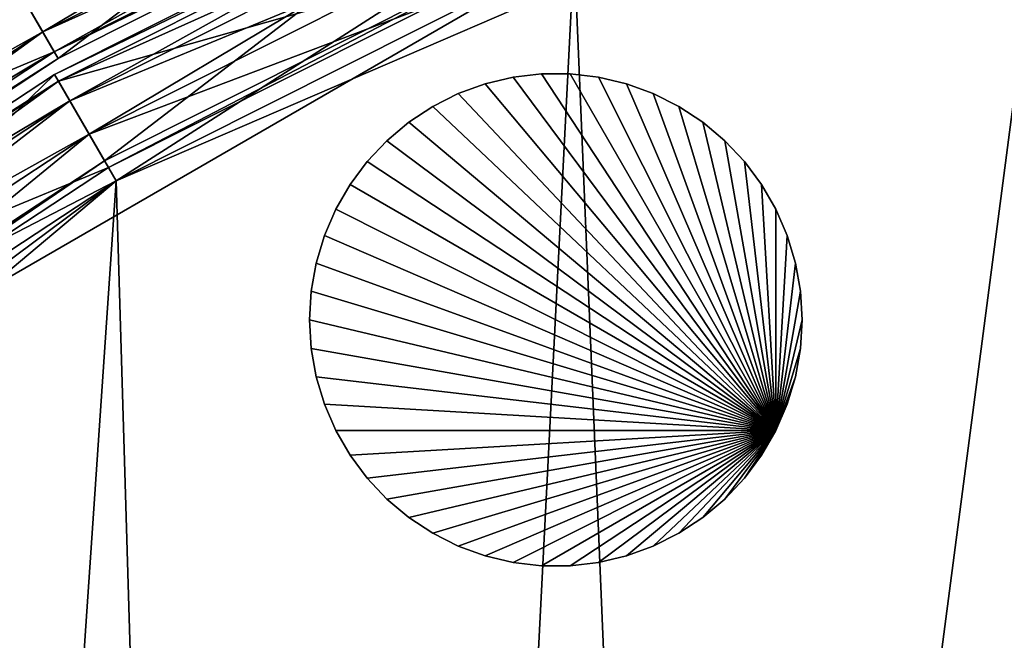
# Model space of a CAD drawing. Extents: x 0 to 24.9, y 0 to 83.3.
# Tile 36 of 121: x 11.4 to 13.3, y 28.3 to 29.5. Entities that reach past the tile are written whole.
import ezdxf

# ---------------------------------------------------------------- set-up
doc = ezdxf.new("R2010")
doc.units = 0
doc.header["$MEASUREMENT"] = 0
for name, color, linetype in [('A-FURN-3-ST-GD', 252, 'Continuous'), ('A-FURN-3-ST-SI2', 150, 'Continuous'), ('A-FURN-3-ST-SI5', 150, 'Continuous'), ('A-FURN-3-ST-UPH5', 150, 'Continuous'), ('A-FURN-3-ST-UPH6', 150, 'Continuous')]:
    doc.layers.add(name, color=color, linetype=linetype)

msp = doc.modelspace()

# ---------------------------------------------------------------- meshes
at = {"layer": 'A-FURN-3-ST-GD'}
mesh = msp.add_polyface(dxfattribs=at)
corners = [(12.8726, 28.7064), (11.9499, 28.9827), (11.9598, 29.0387), (11.9761, 29.0932), (11.9986, 29.1454), (12.027, 29.1946), (12.061, 29.2402), (12.1, 29.2816), (12.1436, 29.3182), (12.1911, 29.3494), (12.2419, 29.3749), (12.2953, 29.3944), (12.5205, 29.4075), (12.464, 29.4141), (12.464, 29.4141, 0.1138), (12.5205, 29.4075, 0.1138), (12.4072, 29.4141), (12.4072, 29.4141, 0.1138), (12.3507, 29.4075), (12.3507, 29.4075, 0.1138), (12.2953, 29.3944, 0.1138), (12.2419, 29.3749, 0.1138), (12.1911, 29.3494, 0.1138), (12.464, 29.4141, 0.2275), (12.5205, 29.4075, 0.2275), (12.4072, 29.4141, 0.2275), (12.3507, 29.4075, 0.2275), (12.2953, 29.3944, 0.2275), (12.2419, 29.3749, 0.2275), (12.1911, 29.3494, 0.2275), (12.4072, 29.4141, 0.3413), (12.464, 29.4141, 0.3413), (12.3507, 29.4075, 0.3413), (12.2953, 29.3944, 0.3413), (12.2419, 29.3749, 0.3413), (12.1911, 29.3494, 0.3413), (12.4072, 29.4141, 0.455), (12.464, 29.4141, 0.455), (12.3507, 29.4075, 0.455), (12.2953, 29.3944, 0.455), (12.2419, 29.3749, 0.455), (12.1911, 29.3494, 0.455), (12.4072, 29.4141, 0.5688), (12.464, 29.4141, 0.5688), (12.3507, 29.4075, 0.5688), (12.2953, 29.3944, 0.5688), (12.2419, 29.3749, 0.5688), (12.1911, 29.3494, 0.5688), (12.8726, 28.7064, 0.5688), (12.1436, 29.3182, 0.5688), (12.1, 29.2816, 0.5688), (12.061, 29.2402, 0.5688), (12.027, 29.1946, 0.5688), (11.9986, 29.1454, 0.5688), (11.9761, 29.0932, 0.5688), (11.9598, 29.0387, 0.5688), (11.9499, 28.9827, 0.5688)]
mesh.append_faces([[corners[k] for k in face] for face in [(12, 13, 14, 15), (13, 16, 17, 14), (16, 18, 19, 17), (18, 11, 20, 19), (11, 10, 21, 20), (10, 9, 22, 21), (15, 14, 23, 24), (14, 17, 25, 23), (17, 19, 26, 25), (19, 20, 27, 26), (20, 21, 28, 27), (21, 22, 29, 28), (23, 25, 30, 31), (25, 26, 32, 30), (26, 27, 33, 32), (27, 28, 34, 33), (28, 29, 35, 34), (31, 30, 36, 37), (30, 32, 38, 36), (32, 33, 39, 38), (33, 34, 40, 39), (34, 35, 41, 40), (37, 36, 42, 43), (36, 38, 44, 42), (38, 39, 45, 44), (39, 40, 46, 45), (40, 41, 47, 46)]])
mesh.append_faces([[corners[k] for k in face] for face in [(0, 1, 2), (0, 2, 3), (0, 3, 4), (0, 4, 5), (0, 5, 6), (0, 6, 7), (0, 7, 8), (0, 8, 9), (0, 9, 10), (0, 10, 11), (48, 45, 46), (48, 46, 47), (48, 47, 49), (48, 49, 50), (48, 50, 51), (48, 51, 52), (48, 52, 53), (48, 53, 54), (48, 54, 55), (48, 55, 56)]], dxfattribs={"vtx0": -1, "vtx1": -1, "vtx2": -1})
mesh = msp.add_polyface(dxfattribs=at)
corners = [(12.8726, 28.7064), (12.3507, 29.4075), (12.4072, 29.4141), (12.464, 29.4141), (12.5205, 29.4075), (12.8442, 29.1946), (12.8102, 29.2402), (12.8102, 29.2402, 0.1138), (12.8442, 29.1946, 0.1138), (12.7712, 29.2816), (12.7712, 29.2816, 0.1138), (12.7276, 29.3182), (12.7276, 29.3182, 0.1138), (12.6801, 29.3494), (12.6801, 29.3494, 0.1138), (12.6293, 29.3749), (12.6293, 29.3749, 0.1138), (12.5759, 29.3944), (12.5759, 29.3944, 0.1138), (12.5205, 29.4075, 0.1138), (12.8102, 29.2402, 0.2275), (12.8442, 29.1946, 0.2275), (12.7712, 29.2816, 0.2275), (12.7276, 29.3182, 0.2275), (12.6801, 29.3494, 0.2275), (12.6293, 29.3749, 0.2275), (12.5759, 29.3944, 0.2275), (12.5205, 29.4075, 0.2275), (12.8726, 29.1454, 0.2275), (12.8442, 29.1946, 0.3413), (12.8726, 29.1454, 0.3413), (12.8102, 29.2402, 0.3413), (12.7712, 29.2816, 0.3413), (12.7276, 29.3182, 0.3413), (12.6801, 29.3494, 0.3413), (12.6293, 29.3749, 0.3413), (12.5759, 29.3944, 0.3413), (12.5205, 29.4075, 0.3413), (12.464, 29.4141, 0.2275), (12.464, 29.4141, 0.3413), (12.8442, 29.1946, 0.455), (12.8726, 29.1454, 0.455), (12.8102, 29.2402, 0.455), (12.7712, 29.2816, 0.455), (12.7276, 29.3182, 0.455), (12.6801, 29.3494, 0.455), (12.6293, 29.3749, 0.455), (12.5759, 29.3944, 0.455), (12.5205, 29.4075, 0.455), (12.464, 29.4141, 0.455), (12.8442, 29.1946, 0.5688), (12.8726, 29.1454, 0.5688), (12.8102, 29.2402, 0.5688), (12.7712, 29.2816, 0.5688), (12.7276, 29.3182, 0.5688), (12.6801, 29.3494, 0.5688), (12.6293, 29.3749, 0.5688), (12.5759, 29.3944, 0.5688), (12.5205, 29.4075, 0.5688), (12.464, 29.4141, 0.5688), (12.8726, 28.7064, 0.5688), (12.4072, 29.4141, 0.5688), (12.3507, 29.4075, 0.5688)]
mesh.append_faces([[corners[k] for k in face] for face in [(5, 6, 7, 8), (6, 9, 10, 7), (9, 11, 12, 10), (11, 13, 14, 12), (13, 15, 16, 14), (15, 17, 18, 16), (17, 4, 19, 18), (8, 7, 20, 21), (7, 10, 22, 20), (10, 12, 23, 22), (12, 14, 24, 23), (14, 16, 25, 24), (16, 18, 26, 25), (18, 19, 27, 26), (28, 21, 29, 30), (21, 20, 31, 29), (20, 22, 32, 31), (22, 23, 33, 32), (23, 24, 34, 33), (24, 25, 35, 34), (25, 26, 36, 35), (26, 27, 37, 36), (27, 38, 39, 37), (30, 29, 40, 41), (29, 31, 42, 40), (31, 32, 43, 42), (32, 33, 44, 43), (33, 34, 45, 44), (34, 35, 46, 45), (35, 36, 47, 46), (36, 37, 48, 47), (37, 39, 49, 48), (41, 40, 50, 51), (40, 42, 52, 50), (42, 43, 53, 52), (43, 44, 54, 53), (44, 45, 55, 54), (45, 46, 56, 55), (46, 47, 57, 56), (47, 48, 58, 57), (48, 49, 59, 58)]])
mesh.append_faces([[corners[k] for k in face] for face in [(0, 1, 2), (0, 2, 3), (0, 3, 4), (60, 58, 59), (60, 59, 61), (60, 61, 62)]], dxfattribs={"vtx0": -1, "vtx1": -1, "vtx2": -1})
mesh = msp.add_polyface(dxfattribs=at)
corners = [(12.8726, 28.7064), (12.2953, 29.3944), (12.3507, 29.4075), (12.5205, 29.4075), (12.5759, 29.3944), (12.6293, 29.3749), (12.6801, 29.3494), (12.7276, 29.3182), (12.7712, 29.2816), (12.8102, 29.2402), (12.8442, 29.1946), (12.8726, 29.1454), (12.8951, 29.0932), (12.9114, 29.0387), (12.9213, 28.9827), (12.9246, 28.9259), (12.9213, 28.9827, 0.1138), (12.9246, 28.9259, 0.1138), (12.9114, 29.0387, 0.1138), (12.8951, 29.0932, 0.1138), (12.8726, 29.1454, 0.1138), (12.8442, 29.1946, 0.1138), (12.9213, 28.9827, 0.2275), (12.9246, 28.9259, 0.2275), (12.9114, 29.0387, 0.2275), (12.8951, 29.0932, 0.2275), (12.8726, 29.1454, 0.2275), (12.8442, 29.1946, 0.2275), (12.9213, 28.9827, 0.3413), (12.9246, 28.9259, 0.3413), (12.9114, 29.0387, 0.3413), (12.8951, 29.0932, 0.3413), (12.8726, 29.1454, 0.3413), (12.9213, 28.9827, 0.455), (12.9246, 28.9259, 0.455), (12.9114, 29.0387, 0.455), (12.8951, 29.0932, 0.455), (12.8726, 29.1454, 0.455), (12.9213, 28.8691, 0.455), (12.9246, 28.9259, 0.5688), (12.9213, 28.8691, 0.5688), (12.9213, 28.9827, 0.5688), (12.9114, 29.0387, 0.5688), (12.8951, 29.0932, 0.5688), (12.8726, 29.1454, 0.5688), (12.8726, 28.7064, 0.5688), (12.8442, 29.1946, 0.5688), (12.8102, 29.2402, 0.5688), (12.7712, 29.2816, 0.5688), (12.7276, 29.3182, 0.5688), (12.6801, 29.3494, 0.5688), (12.6293, 29.3749, 0.5688), (12.5759, 29.3944, 0.5688), (12.5205, 29.4075, 0.5688), (12.3507, 29.4075, 0.5688), (12.2953, 29.3944, 0.5688)]
mesh.append_faces([[corners[k] for k in face] for face in [(15, 14, 16, 17), (14, 13, 18, 16), (13, 12, 19, 18), (12, 11, 20, 19), (11, 10, 21, 20), (17, 16, 22, 23), (16, 18, 24, 22), (18, 19, 25, 24), (19, 20, 26, 25), (20, 21, 27, 26), (23, 22, 28, 29), (22, 24, 30, 28), (24, 25, 31, 30), (25, 26, 32, 31), (29, 28, 33, 34), (28, 30, 35, 33), (30, 31, 36, 35), (31, 32, 37, 36), (38, 34, 39, 40), (34, 33, 41, 39), (33, 35, 42, 41), (35, 36, 43, 42), (36, 37, 44, 43)]])
mesh.append_faces([[corners[k] for k in face] for face in [(0, 1, 2), (0, 3, 4), (0, 4, 5), (0, 5, 6), (0, 6, 7), (0, 7, 8), (0, 8, 9), (0, 9, 10), (0, 10, 11), (0, 11, 12), (0, 12, 13), (0, 13, 14), (45, 41, 42), (45, 42, 43), (45, 43, 44), (45, 44, 46), (45, 46, 47), (45, 47, 48), (45, 48, 49), (45, 49, 50), (45, 50, 51), (45, 51, 52), (45, 52, 53), (45, 54, 55)]], dxfattribs={"vtx0": -1, "vtx1": -1, "vtx2": -1})
mesh = msp.add_polyface(dxfattribs=at)
corners = [(12.1911, 29.3494), (12.1436, 29.3182), (12.1436, 29.3182, 0.1138), (12.1911, 29.3494, 0.1138), (12.1, 29.2816), (12.1, 29.2816, 0.1138), (12.061, 29.2402), (12.061, 29.2402, 0.1138), (12.027, 29.1946), (12.027, 29.1946, 0.1138), (11.9986, 29.1454), (11.9986, 29.1454, 0.1138), (11.9761, 29.0932), (11.9761, 29.0932, 0.1138), (11.9598, 29.0387), (11.9598, 29.0387, 0.1138), (11.9499, 28.9827), (11.9499, 28.9827, 0.1138), (11.9466, 28.9259), (11.9466, 28.9259, 0.1138), (12.1436, 29.3182, 0.2275), (12.1911, 29.3494, 0.2275), (12.1, 29.2816, 0.2275), (12.061, 29.2402, 0.2275), (12.027, 29.1946, 0.2275), (11.9986, 29.1454, 0.2275), (11.9761, 29.0932, 0.2275), (11.9598, 29.0387, 0.2275), (11.9499, 28.9827, 0.2275), (11.9466, 28.9259, 0.2275), (12.1436, 29.3182, 0.3413), (12.1911, 29.3494, 0.3413), (12.1, 29.2816, 0.3413), (12.061, 29.2402, 0.3413), (12.027, 29.1946, 0.3413), (11.9986, 29.1454, 0.3413), (11.9761, 29.0932, 0.3413), (11.9598, 29.0387, 0.3413), (11.9499, 28.9827, 0.3413), (11.9466, 28.9259, 0.3413), (12.1436, 29.3182, 0.455), (12.1911, 29.3494, 0.455), (12.1, 29.2816, 0.455), (12.061, 29.2402, 0.455), (12.027, 29.1946, 0.455), (11.9986, 29.1454, 0.455), (11.9761, 29.0932, 0.455), (11.9598, 29.0387, 0.455), (11.9499, 28.9827, 0.455), (11.9466, 28.9259, 0.455), (12.1436, 29.3182, 0.5688), (12.1911, 29.3494, 0.5688), (12.1, 29.2816, 0.5688), (12.061, 29.2402, 0.5688), (12.027, 29.1946, 0.5688), (11.9986, 29.1454, 0.5688), (11.9761, 29.0932, 0.5688), (11.9598, 29.0387, 0.5688), (11.9499, 28.9827, 0.5688), (11.9466, 28.9259, 0.5688), (11.9499, 28.8691, 0.455), (11.9499, 28.8691, 0.5688)]
mesh.append_faces([[corners[k] for k in face] for face in [(0, 1, 2, 3), (1, 4, 5, 2), (4, 6, 7, 5), (6, 8, 9, 7), (8, 10, 11, 9), (10, 12, 13, 11), (12, 14, 15, 13), (14, 16, 17, 15), (16, 18, 19, 17), (3, 2, 20, 21), (2, 5, 22, 20), (5, 7, 23, 22), (7, 9, 24, 23), (9, 11, 25, 24), (11, 13, 26, 25), (13, 15, 27, 26), (15, 17, 28, 27), (17, 19, 29, 28), (21, 20, 30, 31), (20, 22, 32, 30), (22, 23, 33, 32), (23, 24, 34, 33), (24, 25, 35, 34), (25, 26, 36, 35), (26, 27, 37, 36), (27, 28, 38, 37), (28, 29, 39, 38), (31, 30, 40, 41), (30, 32, 42, 40), (32, 33, 43, 42), (33, 34, 44, 43), (34, 35, 45, 44), (35, 36, 46, 45), (36, 37, 47, 46), (37, 38, 48, 47), (38, 39, 49, 48), (41, 40, 50, 51), (40, 42, 52, 50), (42, 43, 53, 52), (43, 44, 54, 53), (44, 45, 55, 54), (45, 46, 56, 55), (46, 47, 57, 56), (47, 48, 58, 57), (48, 49, 59, 58), (49, 60, 61, 59)]])
mesh = msp.add_polyface(dxfattribs=at)
corners = [(12.8726, 28.7064), (12.2953, 28.4574), (12.2419, 28.4769), (12.1911, 28.5024), (12.1436, 28.5336), (12.1, 28.5702), (12.061, 28.6116), (12.027, 28.6572), (11.9986, 28.7064), (11.9761, 28.7586), (11.9598, 28.8131), (11.9499, 28.8691), (11.9466, 28.9259), (11.9499, 28.9827), (12.2953, 28.4574, 0.1138), (12.2419, 28.4769, 0.1138), (12.3507, 28.4443), (12.3507, 28.4443, 0.1138), (12.4072, 28.4377), (12.4072, 28.4377, 0.1138), (12.464, 28.4377), (12.464, 28.4377, 0.1138), (12.2953, 28.4574, 0.2275), (12.2419, 28.4769, 0.2275), (12.3507, 28.4443, 0.2275), (12.4072, 28.4377, 0.2275), (12.464, 28.4377, 0.2275), (12.1911, 28.5024, 0.2275), (12.2419, 28.4769, 0.3413), (12.1911, 28.5024, 0.3413), (12.2953, 28.4574, 0.3413), (12.3507, 28.4443, 0.3413), (12.4072, 28.4377, 0.3413), (12.464, 28.4377, 0.3413), (12.2419, 28.4769, 0.455), (12.1911, 28.5024, 0.455), (12.2953, 28.4574, 0.455), (12.3507, 28.4443, 0.455), (12.4072, 28.4377, 0.455), (12.464, 28.4377, 0.455), (12.2419, 28.4769, 0.5688), (12.1911, 28.5024, 0.5688), (12.2953, 28.4574, 0.5688), (12.3507, 28.4443, 0.5688), (12.4072, 28.4377, 0.5688), (12.464, 28.4377, 0.5688), (12.8726, 28.7064, 0.5688), (11.9499, 28.9827, 0.5688), (11.9466, 28.9259, 0.5688), (11.9499, 28.8691, 0.5688), (11.9598, 28.8131, 0.5688), (11.9761, 28.7586, 0.5688), (11.9986, 28.7064, 0.5688), (12.027, 28.6572, 0.5688), (12.061, 28.6116, 0.5688), (12.1, 28.5702, 0.5688), (12.1436, 28.5336, 0.5688)]
mesh.append_faces([[corners[k] for k in face] for face in [(2, 1, 14, 15), (1, 16, 17, 14), (16, 18, 19, 17), (18, 20, 21, 19), (15, 14, 22, 23), (14, 17, 24, 22), (17, 19, 25, 24), (19, 21, 26, 25), (27, 23, 28, 29), (23, 22, 30, 28), (22, 24, 31, 30), (24, 25, 32, 31), (25, 26, 33, 32), (29, 28, 34, 35), (28, 30, 36, 34), (30, 31, 37, 36), (31, 32, 38, 37), (32, 33, 39, 38), (35, 34, 40, 41), (34, 36, 42, 40), (36, 37, 43, 42), (37, 38, 44, 43), (38, 39, 45, 44)]])
mesh.append_faces([[corners[k] for k in face] for face in [(0, 1, 2), (0, 2, 3), (0, 3, 4), (0, 4, 5), (0, 5, 6), (0, 6, 7), (0, 7, 8), (0, 8, 9), (0, 9, 10), (0, 10, 11), (0, 11, 12), (0, 12, 13), (46, 47, 48), (46, 48, 49), (46, 49, 50), (46, 50, 51), (46, 51, 52), (46, 52, 53), (46, 53, 54), (46, 54, 55), (46, 55, 56), (46, 56, 41), (46, 41, 40), (46, 40, 42)]], dxfattribs={"vtx0": -1, "vtx1": -1, "vtx2": -1})
mesh = msp.add_polyface(dxfattribs=at)
corners = [(12.8726, 28.7064), (12.8442, 28.6572), (12.8102, 28.6116), (12.7712, 28.5702), (12.7276, 28.5336), (12.9213, 28.9827), (12.9246, 28.9259), (12.9213, 28.8691), (12.9114, 28.8131), (12.8951, 28.7586), (12.9114, 28.8131, 0.1138), (12.8951, 28.7586, 0.1138), (12.9213, 28.8691, 0.1138), (12.9246, 28.9259, 0.1138), (12.8442, 28.6572, 0.1138), (12.8102, 28.6116, 0.1138), (12.8726, 28.7064, 0.1138), (12.9114, 28.8131, 0.2275), (12.8951, 28.7586, 0.2275), (12.9213, 28.8691, 0.2275), (12.9246, 28.9259, 0.2275), (12.7712, 28.5702, 0.1138), (12.8102, 28.6116, 0.2275), (12.7712, 28.5702, 0.2275), (12.8442, 28.6572, 0.2275), (12.8726, 28.7064, 0.2275), (12.9114, 28.8131, 0.3413), (12.8951, 28.7586, 0.3413), (12.9213, 28.8691, 0.3413), (12.9246, 28.9259, 0.3413), (12.8102, 28.6116, 0.3413), (12.7712, 28.5702, 0.3413), (12.8442, 28.6572, 0.3413), (12.8726, 28.7064, 0.3413), (12.9114, 28.8131, 0.455), (12.8951, 28.7586, 0.455), (12.9213, 28.8691, 0.455), (12.9246, 28.9259, 0.455), (12.8102, 28.6116, 0.455), (12.7712, 28.5702, 0.455), (12.8442, 28.6572, 0.455), (12.8726, 28.7064, 0.455), (12.9114, 28.8131, 0.5688), (12.8951, 28.7586, 0.5688), (12.9213, 28.8691, 0.5688), (12.8102, 28.6116, 0.5688), (12.7712, 28.5702, 0.5688), (12.8442, 28.6572, 0.5688), (12.8726, 28.7064, 0.5688), (12.9246, 28.9259, 0.5688), (12.9213, 28.9827, 0.5688), (12.7276, 28.5336, 0.5688)]
mesh.append_faces([[corners[k] for k in face] for face in [(9, 8, 10, 11), (8, 7, 12, 10), (7, 6, 13, 12), (2, 1, 14, 15), (1, 0, 16, 14), (0, 9, 11, 16), (11, 10, 17, 18), (10, 12, 19, 17), (12, 13, 20, 19), (21, 15, 22, 23), (15, 14, 24, 22), (14, 16, 25, 24), (16, 11, 18, 25), (18, 17, 26, 27), (17, 19, 28, 26), (19, 20, 29, 28), (23, 22, 30, 31), (22, 24, 32, 30), (24, 25, 33, 32), (25, 18, 27, 33), (27, 26, 34, 35), (26, 28, 36, 34), (28, 29, 37, 36), (31, 30, 38, 39), (30, 32, 40, 38), (32, 33, 41, 40), (33, 27, 35, 41), (35, 34, 42, 43), (34, 36, 44, 42), (39, 38, 45, 46), (38, 40, 47, 45), (40, 41, 48, 47), (41, 35, 43, 48)]])
mesh.append_faces([[corners[k] for k in face] for face in [(0, 1, 2), (0, 2, 3), (0, 3, 4), (0, 5, 6), (0, 6, 7), (0, 7, 8), (0, 8, 9), (48, 43, 42), (48, 42, 44), (48, 44, 49), (48, 49, 50), (48, 51, 46), (48, 46, 45), (48, 45, 47)]], dxfattribs={"vtx0": -1, "vtx1": -1, "vtx2": -1})
mesh = msp.add_polyface(dxfattribs=at)
corners = [(11.9466, 28.9259), (11.9499, 28.8691), (11.9499, 28.8691, 0.1138), (11.9466, 28.9259, 0.1138), (11.9598, 28.8131), (11.9598, 28.8131, 0.1138), (11.9761, 28.7586), (11.9761, 28.7586, 0.1138), (11.9986, 28.7064), (11.9986, 28.7064, 0.1138), (12.027, 28.6572), (12.027, 28.6572, 0.1138), (12.061, 28.6116), (12.061, 28.6116, 0.1138), (12.1, 28.5702), (12.1, 28.5702, 0.1138), (12.1436, 28.5336), (12.1436, 28.5336, 0.1138), (12.1911, 28.5024), (12.1911, 28.5024, 0.1138), (12.2419, 28.4769), (12.2419, 28.4769, 0.1138), (11.9499, 28.8691, 0.2275), (11.9466, 28.9259, 0.2275), (11.9598, 28.8131, 0.2275), (11.9761, 28.7586, 0.2275), (11.9986, 28.7064, 0.2275), (12.027, 28.6572, 0.2275), (12.061, 28.6116, 0.2275), (12.1, 28.5702, 0.2275), (12.1436, 28.5336, 0.2275), (12.1911, 28.5024, 0.2275), (12.2419, 28.4769, 0.2275), (11.9499, 28.8691, 0.3413), (11.9466, 28.9259, 0.3413), (11.9598, 28.8131, 0.3413), (11.9761, 28.7586, 0.3413), (11.9986, 28.7064, 0.3413), (12.027, 28.6572, 0.3413), (12.061, 28.6116, 0.3413), (12.1, 28.5702, 0.3413), (12.1436, 28.5336, 0.3413), (12.1911, 28.5024, 0.3413), (11.9499, 28.8691, 0.455), (11.9466, 28.9259, 0.455), (11.9598, 28.8131, 0.455), (11.9761, 28.7586, 0.455), (11.9986, 28.7064, 0.455), (12.027, 28.6572, 0.455), (12.061, 28.6116, 0.455), (12.1, 28.5702, 0.455), (12.1436, 28.5336, 0.455), (12.1911, 28.5024, 0.455), (11.9598, 28.8131, 0.5688), (11.9499, 28.8691, 0.5688), (11.9761, 28.7586, 0.5688), (11.9986, 28.7064, 0.5688), (12.027, 28.6572, 0.5688), (12.061, 28.6116, 0.5688), (12.1, 28.5702, 0.5688), (12.1436, 28.5336, 0.5688), (12.1911, 28.5024, 0.5688)]
mesh.append_faces([[corners[k] for k in face] for face in [(0, 1, 2, 3), (1, 4, 5, 2), (4, 6, 7, 5), (6, 8, 9, 7), (8, 10, 11, 9), (10, 12, 13, 11), (12, 14, 15, 13), (14, 16, 17, 15), (16, 18, 19, 17), (18, 20, 21, 19), (3, 2, 22, 23), (2, 5, 24, 22), (5, 7, 25, 24), (7, 9, 26, 25), (9, 11, 27, 26), (11, 13, 28, 27), (13, 15, 29, 28), (15, 17, 30, 29), (17, 19, 31, 30), (19, 21, 32, 31), (23, 22, 33, 34), (22, 24, 35, 33), (24, 25, 36, 35), (25, 26, 37, 36), (26, 27, 38, 37), (27, 28, 39, 38), (28, 29, 40, 39), (29, 30, 41, 40), (30, 31, 42, 41), (34, 33, 43, 44), (33, 35, 45, 43), (35, 36, 46, 45), (36, 37, 47, 46), (37, 38, 48, 47), (38, 39, 49, 48), (39, 40, 50, 49), (40, 41, 51, 50), (41, 42, 52, 51), (43, 45, 53, 54), (45, 46, 55, 53), (46, 47, 56, 55), (47, 48, 57, 56), (48, 49, 58, 57), (49, 50, 59, 58), (50, 51, 60, 59), (51, 52, 61, 60)]])
mesh = msp.add_polyface(dxfattribs=at)
corners = [(12.8726, 28.7064), (12.7276, 28.5336), (12.6801, 28.5024), (12.6293, 28.4769), (12.5759, 28.4574), (12.5205, 28.4443), (12.464, 28.4377), (12.4072, 28.4377), (12.3507, 28.4443), (12.2953, 28.4574), (12.5205, 28.4443, 0.1138), (12.464, 28.4377, 0.1138), (12.5759, 28.4574, 0.1138), (12.6293, 28.4769, 0.1138), (12.6801, 28.5024, 0.1138), (12.7276, 28.5336, 0.1138), (12.7712, 28.5702), (12.7712, 28.5702, 0.1138), (12.8102, 28.6116), (12.8102, 28.6116, 0.1138), (12.5205, 28.4443, 0.2275), (12.464, 28.4377, 0.2275), (12.5759, 28.4574, 0.2275), (12.6293, 28.4769, 0.2275), (12.6801, 28.5024, 0.2275), (12.7276, 28.5336, 0.2275), (12.7712, 28.5702, 0.2275), (12.5205, 28.4443, 0.3413), (12.464, 28.4377, 0.3413), (12.5759, 28.4574, 0.3413), (12.6293, 28.4769, 0.3413), (12.6801, 28.5024, 0.3413), (12.7276, 28.5336, 0.3413), (12.7712, 28.5702, 0.3413), (12.5205, 28.4443, 0.455), (12.464, 28.4377, 0.455), (12.5759, 28.4574, 0.455), (12.6293, 28.4769, 0.455), (12.6801, 28.5024, 0.455), (12.7276, 28.5336, 0.455), (12.7712, 28.5702, 0.455), (12.5205, 28.4443, 0.5688), (12.464, 28.4377, 0.5688), (12.5759, 28.4574, 0.5688), (12.6293, 28.4769, 0.5688), (12.6801, 28.5024, 0.5688), (12.7276, 28.5336, 0.5688), (12.7712, 28.5702, 0.5688), (12.8726, 28.7064, 0.5688), (12.2953, 28.4574, 0.5688), (12.3507, 28.4443, 0.5688), (12.4072, 28.4377, 0.5688)]
mesh.append_faces([[corners[k] for k in face] for face in [(6, 5, 10, 11), (5, 4, 12, 10), (4, 3, 13, 12), (3, 2, 14, 13), (2, 1, 15, 14), (1, 16, 17, 15), (16, 18, 19, 17), (11, 10, 20, 21), (10, 12, 22, 20), (12, 13, 23, 22), (13, 14, 24, 23), (14, 15, 25, 24), (15, 17, 26, 25), (21, 20, 27, 28), (20, 22, 29, 27), (22, 23, 30, 29), (23, 24, 31, 30), (24, 25, 32, 31), (25, 26, 33, 32), (28, 27, 34, 35), (27, 29, 36, 34), (29, 30, 37, 36), (30, 31, 38, 37), (31, 32, 39, 38), (32, 33, 40, 39), (35, 34, 41, 42), (34, 36, 43, 41), (36, 37, 44, 43), (37, 38, 45, 44), (38, 39, 46, 45), (39, 40, 47, 46)]])
mesh.append_faces([[corners[k] for k in face] for face in [(0, 1, 2), (0, 2, 3), (0, 3, 4), (0, 4, 5), (0, 5, 6), (0, 6, 7), (0, 7, 8), (0, 8, 9), (48, 49, 50), (48, 50, 51), (48, 51, 42), (48, 42, 41), (48, 41, 43), (48, 43, 44), (48, 44, 45), (48, 45, 46)]], dxfattribs={"vtx0": -1, "vtx1": -1, "vtx2": -1})
at = {"layer": 'A-FURN-3-ST-SI2'}
mesh = msp.add_polyface(dxfattribs=at)
corners = [(21.9305, 28.3586, 0.8116), (21.3216, 28.8696, 0.8116), (21.3216, 28.8696, 14.3248), (9.9638, 28.3586, 14.3248), (10.5727, 28.8696, 14.3248), (10.5727, 28.8696, 0.8116), (11.4471, 29.4447, 14.3248), (12.3824, 29.9144, 14.3248), (12.3824, 29.9144, 0.8116), (13.3659, 30.2724, 14.3248), (13.3659, 30.2724, 0.8116), (14.3843, 30.5137, 14.3248), (14.3843, 30.5137, 0.8116), (15.4238, 30.6353, 14.3248), (15.4238, 30.6353, 0.8116), (16.4704, 30.6352, 14.3248), (16.4704, 30.6352, 0.8116), (17.51, 30.5137, 14.3248), (17.51, 30.5137, 0.8116), (18.5284, 30.2724, 14.3248), (18.5284, 30.2724, 0.8116), (19.5119, 29.9144, 14.3248), (19.5119, 29.9144, 0.8116), (20.4471, 29.4447, 14.3248), (20.4471, 29.4447, 0.8116), (24.6977, 19.5434, 0.8116), (24.3976, 18.5408, 0.8116), (24.6977, 19.5434, 14.3248), (24.3976, 18.5408, 14.3248), (24.8795, 20.5742, 0.8116), (24.8795, 20.5742, 14.3248), (24.9403, 21.619, 0.8116), (24.9403, 21.619, 14.3248), (24.8795, 22.6638, 14.3248), (24.8795, 22.6638, 0.8116), (24.6977, 23.6945, 0.8116), (24.6977, 23.6945, 14.3248), (24.3976, 24.6972, 14.3248), (24.3976, 24.6972, 0.8116), (23.983, 25.6582, 0.8116), (23.983, 25.6582, 14.3248), (23.4597, 26.5646, 0.8116), (23.4597, 26.5646, 14.3248), (22.8347, 27.4041, 0.8116), (22.8347, 27.4041, 14.3248), (22.1165, 28.1654, 0.8116), (22.1165, 28.1654, 14.3248), (21.3148, 28.8381, 0.8116), (21.3148, 28.8381, 14.3248), (20.4403, 29.4132, 0.8116), (20.4403, 29.4132, 14.3248), (19.5051, 29.8829, 0.8116), (19.5051, 29.8829, 14.3248), (18.5216, 30.2409, 0.8116), (18.5216, 30.2409, 14.3248), (17.5032, 30.4823, 0.8116), (17.5032, 30.4823, 14.3248), (16.4636, 30.6038, 14.3248), (16.4636, 30.6038, 0.8116), (15.417, 30.6038, 0.8116), (15.417, 30.6038, 14.3248), (14.3775, 30.4823, 14.3248), (14.3775, 30.4823, 0.8116), (13.3591, 30.2409, 0.8116), (13.3591, 30.2409, 14.3248), (12.3756, 29.8829, 0.8116), (12.3756, 29.8829, 14.3248), (11.4403, 29.4132, 0.8116), (11.4403, 29.4132, 14.3248), (10.5659, 28.8381, 0.8116), (10.5659, 28.8381, 14.3248), (9.7642, 28.1654, 14.3248), (9.7642, 28.1654, 0.8116), (9.0459, 27.4041, 0.8116), (9.0459, 27.4041, 14.3248), (8.421, 26.5646, 14.3248), (8.421, 26.5646, 0.8116), (7.8977, 25.6582, 14.3248), (7.8977, 25.6582, 0.8116), (7.4831, 24.6972, 0.8116), (7.4831, 24.6972, 14.3248), (7.1829, 23.6945, 14.3248), (7.1829, 23.6945, 0.8116), (7.0012, 22.6638, 0.8116), (7.0012, 22.6638, 14.3248), (6.9403, 21.619, 0.8116), (6.9403, 21.619, 14.3248), (7.0012, 20.5742, 0.8116), (7.0012, 20.5742, 14.3248), (7.1829, 19.5435, 0.8116), (7.1829, 19.5435, 14.3248), (7.4831, 18.5408, 0.8116), (7.4831, 18.5408, 14.3248), (7.8976, 17.5798, 0.8116), (7.8976, 17.5798, 14.3248), (20.4403, 13.8248, 0.8116), (19.5051, 13.355, 0.8116), (20.4403, 13.8248, 14.3248), (19.5051, 13.355, 14.3248), (21.3148, 14.3999, 0.8116), (21.3148, 14.3999, 14.3248), (22.1165, 15.0726, 0.8116), (22.1165, 15.0726, 14.3248), (22.8347, 15.8339, 0.8116), (22.8347, 15.8339, 14.3248), (23.4597, 16.6734, 0.8116), (23.4597, 16.6734, 14.3248), (23.983, 17.5798, 14.3248), (23.983, 17.5798, 0.8116), (19.2685, 13.269, 0.8116), (19.2685, 13.269, 14.3248), (8.0235, 17.3618, 0.8116), (8.0235, 17.3618, 14.3248), (18.8711, 13.9573, 14.3248), (18.8711, 13.9573, 0.8116), (8.7705, 17.6337, 0.8116), (8.7705, 17.6337, 14.3248), (9.7888, 17.875, 0.8116), (9.7888, 17.875, 14.3248), (10.8284, 17.9965, 0.8116), (10.8284, 17.9965, 14.3248), (11.875, 17.9965, 14.3248), (11.875, 17.9965, 0.8116), (12.9145, 17.875, 14.3248), (12.9145, 17.875, 0.8116), (13.9329, 17.6337, 14.3248), (13.9329, 17.6337, 0.8116), (14.9164, 17.2757, 14.3248), (14.9164, 17.2757, 0.8116), (15.8517, 16.806, 14.3248), (15.8517, 16.806, 0.8116), (16.7261, 16.2309, 0.8116), (16.7261, 16.2309, 14.3248), (17.5279, 15.5581, 14.3248), (17.5279, 15.5581, 0.8116), (18.2461, 14.7968, 14.3248), (18.2461, 14.7968, 0.8116)]
mesh.append_faces([[corners[k] for k in face] for face in [(2, 1, 0), (5, 4, 3), (8, 7, 6), (8, 10, 9), (10, 12, 11), (12, 14, 13), (14, 16, 15), (16, 18, 17), (20, 19, 17), (20, 22, 21), (22, 24, 23), (24, 1, 2), (6, 4, 5), (27, 26, 25), (27, 28, 26), (30, 25, 29), (30, 27, 25), (32, 29, 31), (32, 30, 29), (32, 34, 33), (32, 31, 34), (36, 34, 35), (36, 33, 34), (36, 38, 37), (36, 35, 38), (40, 38, 39), (40, 37, 38), (42, 39, 41), (42, 40, 39), (44, 41, 43), (44, 42, 41), (46, 43, 45), (46, 44, 43), (48, 45, 47), (48, 46, 45), (50, 47, 49), (50, 48, 47), (52, 49, 51), (52, 50, 49), (54, 51, 53), (54, 52, 51), (56, 53, 55), (56, 54, 53), (56, 58, 57), (56, 55, 58), (60, 58, 59), (60, 57, 58), (60, 62, 61), (60, 59, 62), (64, 62, 63), (64, 61, 62), (66, 63, 65), (66, 64, 63), (68, 65, 67), (68, 66, 65), (70, 67, 69), (70, 68, 67), (70, 72, 71), (70, 69, 72), (74, 72, 73), (74, 71, 72), (74, 76, 75), (74, 73, 76), (75, 78, 77), (75, 76, 78), (80, 78, 79), (80, 77, 78), (80, 82, 81), (80, 79, 82), (84, 82, 83), (84, 81, 82), (86, 83, 85), (86, 84, 83), (88, 85, 87), (88, 86, 85), (90, 87, 89), (90, 88, 87), (92, 89, 91), (92, 90, 89), (94, 91, 93), (94, 92, 91), (97, 96, 95), (97, 98, 96), (100, 95, 99), (100, 97, 95), (102, 99, 101), (102, 100, 99), (104, 101, 103), (104, 102, 101), (106, 103, 105), (106, 104, 103), (106, 108, 107), (106, 105, 108), (28, 108, 26), (28, 107, 108), (98, 109, 96), (98, 110, 109), (112, 93, 111), (112, 94, 93), (113, 109, 110), (113, 114, 109), (115, 112, 111), (115, 116, 112), (119, 118, 117), (119, 120, 118), (119, 121, 120), (119, 122, 121), (122, 123, 121), (122, 124, 123), (124, 125, 123), (124, 126, 125), (126, 127, 125), (126, 128, 127), (128, 129, 127), (128, 130, 129), (131, 129, 130), (131, 132, 129), (131, 133, 132), (131, 134, 133), (134, 135, 133), (134, 136, 135), (136, 113, 135), (136, 114, 113), (118, 115, 117), (118, 116, 115)]])
at = {"layer": 'A-FURN-3-ST-SI5'}
mesh = msp.add_polyface(dxfattribs=at)
corners = [(8.4207, 40.0431, 14.3248), (8.8766, 40.6942, 14.3248), (8.8766, 40.6942, 0.8116), (24.8863, 36.1117, 0.8116), (24.9471, 35.0668, 0.8116), (24.8863, 36.1117, 14.3248), (24.9471, 35.0668, 14.3248), (24.7045, 37.1424, 0.8116), (24.7045, 37.1424, 14.3248), (24.4044, 38.145, 0.8116), (24.4044, 38.145, 14.3248), (23.9898, 39.106, 14.3248), (23.9898, 39.106, 0.8116), (23.4665, 40.0124, 0.8116), (23.4665, 40.0124, 14.3248), (22.8415, 40.8519, 14.3248), (22.8415, 40.8519, 0.8116), (22.1233, 41.6132, 0.8116), (22.1233, 41.6132, 14.3248), (21.3216, 42.2859, 0.8116), (21.3216, 42.2859, 14.3248), (20.4471, 42.861, 0.8116), (20.4471, 42.861, 14.3248), (19.5119, 43.3308, 0.8116), (19.5119, 43.3308, 14.3248), (18.5284, 43.6887, 0.8116), (18.5284, 43.6887, 14.3248), (17.51, 43.9301, 0.8116), (17.51, 43.9301, 14.3248), (16.4704, 44.0516, 0.8116), (16.4704, 44.0516, 14.3248), (15.4238, 44.0516, 0.8116), (15.4238, 44.0516, 14.3248), (14.3843, 43.9301, 0.8116), (14.3843, 43.9301, 14.3248), (13.3659, 43.6887, 14.3248), (13.3659, 43.6887, 0.8116), (12.3824, 43.3308, 0.8116), (12.3824, 43.3308, 14.3248), (11.4471, 42.861, 14.3248), (11.4471, 42.861, 0.8116), (10.5727, 42.2859, 0.8116), (10.5727, 42.2859, 14.3248), (9.771, 41.6132, 0.8116), (9.771, 41.6132, 14.3248), (9.0527, 40.8519, 0.8116), (9.0527, 40.8519, 14.3248), (8.4277, 40.0124, 0.8116), (8.4277, 40.0124, 14.3248), (7.9044, 39.106, 14.3248), (7.9044, 39.106, 0.8116), (7.4899, 38.145, 0.8116), (7.4899, 38.145, 14.3248), (7.1897, 37.1424, 14.3248), (7.1897, 37.1424, 0.8116), (7.008, 36.1117, 14.3248), (7.008, 36.1117, 0.8116), (6.9471, 35.0668, 0.8116), (6.9471, 35.0668, 14.3248), (7.008, 34.022, 14.3248), (7.008, 34.022, 0.8116), (7.1897, 32.9913, 0.8116), (7.1897, 32.9913, 14.3248), (7.4899, 31.9886, 0.8116), (7.4899, 31.9886, 14.3248), (7.9044, 31.0276, 0.8116), (7.9044, 31.0276, 14.3248), (8.4277, 30.1212, 0.8116), (8.4277, 30.1212, 14.3248), (9.0527, 29.2817, 0.8116), (9.0527, 29.2817, 14.3248), (9.771, 28.5205, 0.8116), (9.771, 28.5205, 14.3248), (22.8415, 29.2817, 0.8116), (22.1233, 28.5204, 0.8116), (22.8415, 29.2817, 14.3248), (22.1233, 28.5204, 14.3248), (23.4665, 30.1212, 0.8116), (23.4665, 30.1212, 14.3248), (23.9898, 31.0276, 0.8116), (23.9898, 31.0276, 14.3248), (24.4044, 31.9886, 0.8116), (24.4044, 31.9886, 14.3248), (24.7045, 32.9913, 0.8116), (24.7045, 32.9913, 14.3248), (24.8863, 34.022, 14.3248), (24.8863, 34.022, 0.8116), (21.9305, 28.3586, 0.8116), (21.9305, 28.3586, 14.3248), (9.9638, 28.3586, 0.8116), (9.9638, 28.3586, 14.3248), (21.3216, 28.8696, 14.3248), (10.5727, 28.8696, 0.8116), (11.4471, 29.4447, 0.8116), (11.4471, 29.4447, 14.3248), (12.3824, 29.9144, 0.8116), (12.3824, 29.9144, 14.3248), (13.3659, 30.2724, 14.3248), (14.3843, 30.5137, 14.3248), (13.3659, 30.2724, 0.8116), (15.4238, 30.6353, 14.3248), (14.3843, 30.5137, 0.8116), (16.4704, 30.6352, 14.3248), (15.4238, 30.6353, 0.8116), (17.51, 30.5137, 14.3248), (16.4704, 30.6352, 0.8116), (17.51, 30.5137, 0.8116), (18.5284, 30.2724, 0.8116), (18.5284, 30.2724, 14.3248), (19.5119, 29.9144, 14.3248), (20.4471, 29.4447, 14.3248), (19.5119, 29.9144, 0.8116), (20.4471, 29.4447, 0.8116)]
mesh.append_faces([[corners[k] for k in face] for face in [(2, 1, 0), (5, 4, 3), (5, 6, 4), (8, 3, 7), (8, 5, 3), (10, 7, 9), (10, 8, 7), (10, 12, 11), (10, 9, 12), (14, 12, 13), (14, 11, 12), (14, 16, 15), (14, 13, 16), (18, 16, 17), (18, 15, 16), (20, 17, 19), (20, 18, 17), (22, 19, 21), (22, 20, 19), (24, 21, 23), (24, 22, 21), (26, 23, 25), (26, 24, 23), (28, 25, 27), (28, 26, 25), (30, 27, 29), (30, 28, 27), (32, 29, 31), (32, 30, 29), (34, 31, 33), (34, 32, 31), (34, 36, 35), (34, 33, 36), (38, 36, 37), (38, 35, 36), (38, 40, 39), (38, 37, 40), (42, 40, 41), (42, 39, 40), (44, 41, 43), (44, 42, 41), (46, 43, 45), (46, 44, 43), (48, 45, 47), (48, 46, 45), (48, 50, 49), (48, 47, 50), (52, 50, 51), (52, 49, 50), (52, 54, 53), (52, 51, 54), (53, 56, 55), (53, 54, 56), (58, 56, 57), (58, 55, 56), (58, 60, 59), (58, 57, 60), (62, 60, 61), (62, 59, 60), (64, 61, 63), (64, 62, 61), (66, 63, 65), (66, 64, 63), (68, 65, 67), (68, 66, 65), (70, 67, 69), (70, 68, 67), (72, 69, 71), (72, 70, 69), (75, 74, 73), (75, 76, 74), (78, 73, 77), (78, 75, 73), (80, 77, 79), (80, 78, 77), (82, 79, 81), (82, 80, 79), (84, 81, 83), (84, 82, 81), (84, 86, 85), (84, 83, 86), (6, 86, 4), (6, 85, 86), (76, 87, 74), (76, 88, 87), (90, 71, 89), (90, 72, 71), (91, 87, 88), (92, 90, 89), (95, 94, 93), (95, 97, 96), (99, 98, 97), (101, 100, 98), (103, 102, 100), (105, 104, 102), (107, 104, 106), (107, 109, 108), (111, 110, 109), (112, 91, 110), (94, 92, 93)]])
at = {"layer": 'A-FURN-3-ST-UPH5'}
mesh = msp.add_polyface(dxfattribs=at)
corners = [(9.2395, 40.6952, 14.5682), (12.2858, 30.1383, 14.5682), (13.296, 30.506, 14.5682), (7.719, 38.0616, 14.5682), (11.3252, 29.6559, 14.5682), (11.348, 29.6164, 14.2964), (12.2978, 30.1105, 14.4029), (11.3404, 29.6296, 14.4029), (12.3039, 30.0965, 14.2964), (11.4395, 29.4579, 14.4313), (12.3583, 29.9704, 14.5073), (11.4167, 29.4975, 14.5073), (10.4543, 29.0287, 14.2964), (10.4452, 29.0409, 14.4029), (10.5636, 28.8818, 14.4313), (10.5363, 28.9185, 14.5073), (10.4908, 28.9796, 14.553), (11.3786, 29.5635, 14.553), (10.4271, 29.0652, 14.5682), (12.3281, 30.0404, 14.553), (10.5727, 28.8696, 14.3248), (11.4471, 29.4447, 14.3248), (12.3764, 29.9284, 14.4313), (7.427, 37.0861, 0.5682), (12.2858, 30.1383, 0.5682), (11.3252, 29.6559, 0.5682), (8.6315, 39.8784, 0.5682), (13.296, 30.506, 0.5682), (12.3824, 29.9144, 0.8116), (11.4471, 29.4447, 0.8116), (11.4395, 29.4579, 0.7051), (12.3764, 29.9284, 0.7051), (11.4167, 29.4975, 0.629), (10.5636, 28.8818, 0.7051), (10.5363, 28.9185, 0.629), (12.3281, 30.0404, 0.5834), (11.3786, 29.5635, 0.5834), (12.3583, 29.9704, 0.629), (10.4271, 29.0652, 0.5682), (10.4908, 28.9796, 0.5834)]
mesh.append_faces([[corners[k] for k in face] for face in [(0, 1, 2), (3, 4, 1), (5, 6, 7), (5, 8, 6), (9, 10, 11), (12, 7, 13), (12, 5, 7), (14, 11, 15), (14, 9, 11), (4, 16, 17), (4, 18, 16), (17, 15, 11), (17, 16, 15), (1, 17, 19), (1, 4, 17), (19, 17, 11), (20, 5, 12), (20, 21, 5), (21, 8, 5), (22, 7, 6), (22, 9, 7), (9, 13, 7), (9, 14, 13), (23, 24, 25), (26, 27, 24), (28, 29, 30), (31, 30, 32), (29, 33, 30), (30, 34, 32), (30, 33, 34), (25, 35, 36), (25, 24, 35), (36, 37, 32), (36, 35, 37), (38, 36, 39), (38, 25, 36), (39, 32, 34), (39, 36, 32)]])
mesh = msp.add_polyface(dxfattribs=at)
corners = [(11.4395, 29.4579, 14.4313), (12.3764, 29.9284, 14.4313), (12.3583, 29.9704, 14.5073), (12.3039, 30.0965, 14.2964), (13.3047, 30.477, 14.4029), (12.2978, 30.1105, 14.4029), (13.309, 30.4624, 14.2964), (13.3484, 30.3308, 14.5073), (13.3615, 30.287, 14.4313), (14.3737, 30.5738, 14.5073), (14.3817, 30.5288, 14.4313), (12.3281, 30.0404, 14.553), (11.4167, 29.4975, 14.5073), (13.296, 30.506, 14.5682), (13.3266, 30.4038, 14.553), (12.2858, 30.1383, 14.5682), (14.3605, 30.6488, 14.553), (11.4471, 29.4447, 14.3248), (12.3824, 29.9144, 14.3248), (13.3659, 30.2724, 14.3248), (14.3499, 30.709, 14.2964), (14.3843, 30.5137, 14.3248), (12.3824, 29.9144, 0.8116), (11.4395, 29.4579, 0.7051), (12.3764, 29.9284, 0.7051), (11.4167, 29.4975, 0.629), (12.3583, 29.9704, 0.629), (13.3659, 30.2724, 0.8116), (13.3615, 30.287, 0.7051), (13.3484, 30.3308, 0.629), (14.3843, 30.5137, 0.8116), (14.3817, 30.5288, 0.7051), (14.3737, 30.5738, 0.629), (13.296, 30.506, 0.5682), (14.3605, 30.6488, 0.5834), (13.3266, 30.4038, 0.5834), (12.2858, 30.1383, 0.5682), (12.3281, 30.0404, 0.5834)]
mesh.append_faces([[corners[k] for k in face] for face in [(0, 1, 2), (3, 4, 5), (3, 6, 4), (1, 7, 2), (1, 8, 7), (8, 9, 7), (8, 10, 9), (11, 12, 2), (13, 11, 14), (13, 15, 11), (14, 2, 7), (14, 11, 2), (16, 7, 9), (16, 14, 7), (17, 18, 3), (18, 6, 3), (18, 19, 6), (19, 20, 6), (19, 21, 20), (10, 8, 4), (8, 5, 4), (8, 1, 5), (22, 23, 24), (24, 25, 26), (27, 24, 28), (27, 22, 24), (28, 26, 29), (28, 24, 26), (30, 28, 31), (30, 27, 28), (31, 29, 32), (31, 28, 29), (33, 34, 35), (35, 32, 29), (36, 35, 37), (36, 33, 35), (37, 29, 26), (37, 35, 29)]])
mesh = msp.add_polyface(dxfattribs=at)
corners = [(9.907, 28.6647, 14.2964), (9.9638, 28.6334, 14.3837), (9.9175, 28.6758, 14.4029), (9.9638, 28.6135, 14.2773), (9.7814, 28.5315, 14.4313), (9.9638, 28.3785, 14.4313), (9.9638, 28.4381, 14.5073), (10.4452, 29.0409, 14.4029), (10.4543, 29.0287, 14.2964), (10.5363, 28.9185, 14.5073), (10.5636, 28.8818, 14.4313), (9.9638, 28.6764, 14.5682), (9.8651, 28.6202, 14.553), (9.9638, 28.5374, 14.553), (9.9383, 28.6978, 14.5682), (9.8128, 28.5648, 14.5073), (10.4271, 29.0652, 14.5682), (10.4908, 28.9796, 14.553), (9.771, 28.5205, 14.3248), (9.9638, 28.3586, 14.3248), (10.5727, 28.8696, 14.3248), (10.4271, 29.0652, 0.5682), (9.9638, 28.6764, 0.5682), (9.9383, 28.6978, 0.5682), (9.9638, 28.3586, 0.8116), (9.7814, 28.5315, 0.7051), (9.9638, 28.3785, 0.7051), (9.8128, 28.5648, 0.629), (9.9638, 28.4381, 0.629), (10.5727, 28.8696, 0.8116), (10.5636, 28.8818, 0.7051), (10.5363, 28.9185, 0.629), (11.4471, 29.4447, 0.8116), (10.4908, 28.9796, 0.5834), (9.9638, 28.5374, 0.5834), (9.8651, 28.6202, 0.5834)]
mesh.append_faces([[corners[k] for k in face] for face in [(0, 1, 2), (0, 3, 1), (4, 5, 6), (3, 7, 1), (3, 8, 7), (5, 9, 6), (5, 10, 9), (11, 12, 13), (11, 14, 12), (13, 15, 6), (16, 13, 17), (16, 11, 13), (17, 6, 9), (17, 13, 6), (18, 3, 0), (18, 19, 3), (19, 8, 3), (19, 20, 8), (10, 1, 7), (10, 5, 1), (5, 2, 1), (5, 4, 2), (21, 22, 23), (24, 25, 26), (26, 27, 28), (29, 26, 30), (29, 24, 26), (30, 28, 31), (30, 26, 28), (32, 29, 30), (22, 33, 34), (22, 21, 33), (34, 31, 28), (34, 33, 31), (23, 34, 35), (23, 22, 34), (35, 28, 27), (35, 34, 28)]])
at = {"layer": 'A-FURN-3-ST-UPH6'}
mesh = msp.add_polyface(dxfattribs=at)
corners = [(16.4495, 30.3604, 14.5682), (13.429, 30.0073, 14.5682), (12.9569, 18.1151, 14.5682), (14.0028, 17.8672, 14.5682), (11.5623, 29.2021, 14.5682), (11.8892, 18.2399, 14.5682), (10.7115, 28.6425, 14.5682), (9.9315, 27.988, 14.5682), (9.2327, 27.2474, 14.5682), (10.8142, 18.2399, 14.5682), (11.5395, 29.2415, 14.2964), (10.6934, 28.6668, 14.4029), (11.5471, 29.2283, 14.4029), (10.6843, 28.679, 14.2964), (11.448, 29.4, 14.4313), (10.575, 28.8259, 14.4313), (10.6023, 28.7892, 14.5073), (9.9107, 28.01, 14.4029), (9.9003, 28.0211, 14.2964), (9.806, 28.121, 14.5073), (11.5089, 29.2944, 14.553), (10.6478, 28.7281, 14.553), (11.4708, 29.3604, 14.5073), (9.8583, 28.0656, 14.553), (11.4403, 29.4132, 14.3248), (10.5659, 28.8381, 14.3248), (9.7746, 28.1543, 14.4313), (10.7115, 28.6425, 0.5682), (12.4722, 29.659, 0.5682), (11.8892, 18.2399, 0.5682), (15.4312, 30.3604, 0.5682), (12.9569, 18.1151, 0.5682), (17.4608, 30.2421, 0.5682), (14.0028, 17.8672, 0.5682), (10.5659, 28.8381, 0.8116), (11.448, 29.4, 0.7051), (10.575, 28.8259, 0.7051), (11.4708, 29.3604, 0.629), (10.6023, 28.7892, 0.629), (9.7642, 28.1654, 0.8116), (9.7746, 28.1543, 0.7051), (9.8583, 28.0656, 0.5834), (10.6478, 28.7281, 0.5834), (9.9315, 27.988, 0.5682), (9.806, 28.121, 0.629), (11.5623, 29.2021, 0.5682), (11.5089, 29.2944, 0.5834)]
mesh.append_faces([[corners[k] for k in face] for face in [(0, 1, 2), (0, 2, 3), (1, 4, 5), (1, 5, 2), (4, 6, 7), (4, 7, 8), (4, 8, 9), (10, 11, 12), (10, 13, 11), (14, 15, 16), (13, 17, 11), (13, 18, 17), (15, 19, 16), (6, 20, 21), (6, 4, 20), (21, 22, 16), (7, 6, 21), (23, 21, 16), (24, 13, 10), (24, 25, 13), (25, 18, 13), (26, 15, 11), (15, 12, 11), (27, 28, 29), (28, 30, 31), (28, 31, 29), (30, 32, 33), (30, 33, 31), (34, 35, 36), (36, 37, 38), (39, 34, 36), (40, 36, 38), (27, 41, 42), (27, 43, 41), (42, 44, 38), (45, 42, 46), (45, 27, 42), (46, 42, 38)]])
mesh = msp.add_polyface(dxfattribs=at)
corners = [(13.429, 30.0073, 14.5682), (12.4722, 29.659, 14.5682), (11.5623, 29.2021, 14.5682), (13.416, 30.0509, 14.2964), (12.4602, 29.6868, 14.4029), (13.4204, 30.0363, 14.4029), (12.4542, 29.7008, 14.2964), (11.5471, 29.2283, 14.4029), (11.5395, 29.2415, 14.2964), (12.3817, 29.8689, 14.4313), (11.4708, 29.3604, 14.5073), (12.3998, 29.827, 14.5073), (11.448, 29.4, 14.4313), (10.6023, 28.7892, 14.5073), (13.3984, 30.1095, 14.553), (12.4299, 29.757, 14.553), (13.3766, 30.1825, 14.5073), (11.5089, 29.2944, 14.553), (10.6478, 28.7281, 14.553), (13.3591, 30.2409, 14.3248), (12.3756, 29.8829, 14.3248), (11.4403, 29.4132, 14.3248), (10.575, 28.8259, 14.4313), (10.7115, 28.6425, 0.5682), (11.5623, 29.2021, 0.5682), (12.4722, 29.659, 0.5682), (12.3817, 29.8689, 0.7051), (13.3766, 30.1825, 0.629), (12.3998, 29.827, 0.629), (11.4403, 29.4132, 0.8116), (11.448, 29.4, 0.7051), (12.3756, 29.8829, 0.8116), (11.4708, 29.3604, 0.629), (10.5659, 28.8381, 0.8116), (10.575, 28.8259, 0.7051), (11.5089, 29.2944, 0.5834), (10.6023, 28.7892, 0.629), (12.4299, 29.757, 0.5834), (13.429, 30.0073, 0.5682), (13.3984, 30.1095, 0.5834)]
mesh.append_faces([[corners[k] for k in face] for face in [(0, 1, 2), (3, 4, 5), (3, 6, 4), (6, 7, 4), (6, 8, 7), (9, 10, 11), (9, 12, 10), (12, 13, 10), (1, 14, 15), (1, 0, 14), (15, 16, 11), (2, 15, 17), (2, 1, 15), (17, 11, 10), (17, 15, 11), (18, 17, 10), (19, 20, 6), (20, 8, 6), (20, 21, 8), (22, 12, 7), (12, 4, 7), (12, 9, 4), (9, 5, 4), (23, 24, 25), (26, 27, 28), (29, 26, 30), (29, 31, 26), (30, 28, 32), (30, 26, 28), (33, 29, 30), (34, 30, 32), (35, 36, 32), (25, 35, 37), (25, 24, 35), (37, 32, 28), (37, 35, 32), (38, 37, 39), (38, 25, 37), (39, 37, 28)]])
mesh = msp.add_polyface(dxfattribs=at)
corners = [(20.3184, 29.2021, 14.5682), (14.0028, 17.8672, 14.5682), (15.013, 17.4996, 14.5682), (12.949, 18.0703, 14.2964), (13.9942, 17.8382, 14.4029), (12.9516, 18.0853, 14.4029), (13.9898, 17.8236, 14.2964), (12.9172, 17.89, 14.4313), (13.9373, 17.6483, 14.4313), (13.9504, 17.6921, 14.5073), (15.001, 17.4718, 14.4029), (14.9949, 17.4578, 14.2964), (14.9405, 17.3317, 14.5073), (14.9224, 17.2897, 14.4313), (15.9585, 16.9909, 14.4029), (12.9383, 18.0101, 14.553), (13.9722, 17.7651, 14.553), (12.9569, 18.1151, 14.5682), (12.9251, 17.9351, 14.5073), (14.9707, 17.4016, 14.553), (15.9736, 17.0171, 14.5682), (12.9145, 17.875, 14.3248), (13.9329, 17.6337, 14.3248), (14.9164, 17.2757, 14.3248), (17.4608, 30.2421, 0.5682), (15.013, 17.4996, 0.5682), (14.0028, 17.8672, 0.5682), (13.9329, 17.6337, 0.8116), (12.9172, 17.89, 0.7051), (13.9373, 17.6483, 0.7051), (12.9251, 17.9351, 0.629), (13.9504, 17.6921, 0.629), (14.9164, 17.2757, 0.8116), (14.9224, 17.2897, 0.7051), (14.9405, 17.3317, 0.629), (14.9707, 17.4016, 0.5834), (13.9722, 17.7651, 0.5834), (12.9569, 18.1151, 0.5682), (12.9383, 18.0101, 0.5834)]
mesh.append_faces([[corners[k] for k in face] for face in [(0, 1, 2), (3, 4, 5), (3, 6, 4), (7, 8, 9), (6, 10, 4), (6, 11, 10), (8, 12, 9), (8, 13, 12), (11, 14, 10), (1, 15, 16), (1, 17, 15), (16, 18, 9), (16, 15, 18), (2, 16, 19), (2, 1, 16), (19, 9, 12), (19, 16, 9), (20, 2, 19), (21, 6, 3), (21, 22, 6), (22, 11, 6), (22, 23, 11), (13, 4, 10), (13, 8, 4), (8, 5, 4), (24, 25, 26), (27, 28, 29), (29, 30, 31), (32, 29, 33), (32, 27, 29), (33, 31, 34), (33, 29, 31), (26, 35, 36), (26, 25, 35), (36, 34, 31), (36, 35, 34), (37, 36, 38), (37, 26, 36), (38, 36, 31)]])
mesh = msp.add_polyface(dxfattribs=at)
corners = [(11.5623, 29.2021, 14.5682), (10.8142, 18.2399, 14.5682), (11.8892, 18.2399, 14.5682), (9.2327, 27.2474, 14.5682), (9.7465, 18.1151, 14.5682), (9.7544, 18.0703, 14.2964), (10.816, 18.2097, 14.4029), (9.7518, 18.0853, 14.4029), (10.8168, 18.1945, 14.2964), (11.8874, 18.2097, 14.4029), (11.8865, 18.1945, 14.2964), (10.8275, 18.0117, 14.4313), (11.8785, 18.0574, 14.5073), (10.8248, 18.0574, 14.5073), (12.9516, 18.0853, 14.4029), (12.949, 18.0703, 14.2964), (9.765, 18.0101, 14.553), (10.8204, 18.1334, 14.553), (11.883, 18.1334, 14.553), (12.9569, 18.1151, 14.5682), (12.9383, 18.0101, 14.553), (9.7888, 17.875, 14.3248), (10.8284, 17.9965, 14.3248), (11.875, 17.9965, 14.3248), (12.9172, 17.89, 14.4313), (11.8759, 18.0117, 14.4313), (8.6247, 26.4306, 0.5682), (10.8142, 18.2399, 0.5682), (9.7465, 18.1151, 0.5682), (10.7115, 28.6425, 0.5682), (11.8892, 18.2399, 0.5682), (11.8759, 18.0117, 0.7051), (10.8248, 18.0574, 0.629), (11.8785, 18.0574, 0.629), (12.9383, 18.0101, 0.5834), (11.883, 18.1334, 0.5834), (12.9569, 18.1151, 0.5682), (12.9251, 17.9351, 0.629), (10.8204, 18.1334, 0.5834), (9.765, 18.0101, 0.5834)]
mesh.append_faces([[corners[k] for k in face] for face in [(0, 1, 2), (3, 4, 1), (5, 6, 7), (5, 8, 6), (8, 9, 6), (8, 10, 9), (11, 12, 13), (10, 14, 9), (10, 15, 14), (1, 16, 17), (1, 4, 16), (2, 17, 18), (2, 1, 17), (18, 13, 12), (18, 17, 13), (19, 18, 20), (19, 2, 18), (20, 18, 12), (21, 8, 5), (22, 10, 8), (22, 23, 10), (23, 15, 10), (24, 9, 14), (25, 6, 9), (25, 11, 6), (11, 7, 6), (26, 27, 28), (29, 30, 27), (31, 32, 33), (30, 34, 35), (30, 36, 34), (35, 37, 33), (27, 35, 38), (27, 30, 35), (38, 33, 32), (38, 35, 33), (28, 38, 39), (28, 27, 38), (39, 38, 32)]])

doc.saveas('drawing.dxf')
